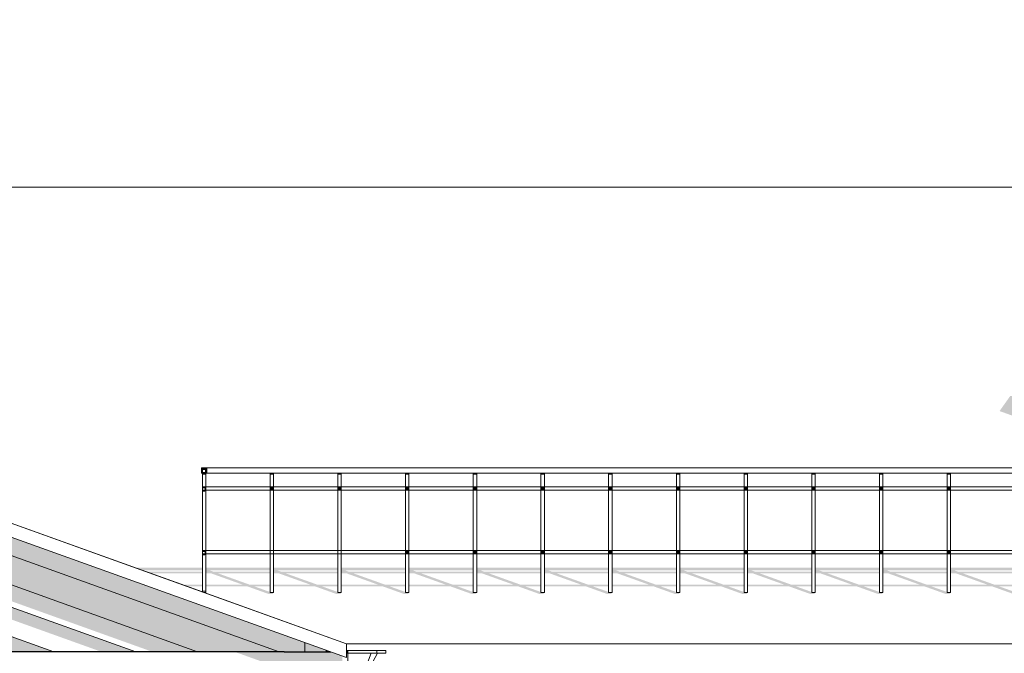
# Model space of a CAD drawing. Header units: millimetres. Extents: x -95523 to 190468, y -7401 to 17692.
# Tile 52 of 139: x -21893 to -14797, y 12432 to 17000. Entities that reach past the tile are written whole.
import ezdxf

# ---------------------------------------------------------------- set-up
doc = ezdxf.new("R2010")
doc.units = ezdxf.units.MM
doc.header["$MEASUREMENT"] = 0
for name, color, linetype, lineweight in [('Р_Фасад в осях 1-24_2_1 Молдинги_Ном._пера__1', 7, 'Continuous', 15), ('Р_Фасад в осях 1-24_2_1 Молдинги_Ном._пера__2', 8, 'Continuous', 15), ('Р_Фасад в осях 1-24_2_1 Молдинги_Ном._пера__21', 7, 'Continuous', 30), ('Р_Фасад в осях 1-24_2_1_Кровля (плоская)_Ном._пера__1', 7, 'Continuous', 15), ('Р_Фасад в осях 1-24_2_1_Кровля (плоская)_Ном._пера__2', 8, 'Continuous', 15), ('Р_Фасад в осях 1-24_2_1_Кровля (плоская)_Ном._пера__7', 7, 'Continuous', 15), ('Р_Фасад в осях 1-24_2_Новый_1 ВОДОСТОК_Ном._пера__141', 7, 'Continuous', 20), ('Р_Фасад в осях 1-24_2_Новый_1 ВОДОСТОК_Ном._пера__2', 8, 'Continuous', 15), ('Р_Фасад в осях 1-24_2_Новый_1_Конструктив-парапет_Ном._пера__2', 8, 'Continuous', 15), ('Р_Фасад в осях 1-24_2_Новый_1_Конструктив-парапет_Ном._пера__21', 7, 'Continuous', 30), ('Р_Фасад в осях 1-24_2_Новый_1_Ограждение кровли_Ном._пера__1', 7, 'Continuous', 15), ('Р_Фасад в осях 1-24_2_Новый_1_Ограждение кровли_Ном._пера__2', 8, 'Continuous', 15), ('Р_Фасад в осях 1-24_2_Новый_Конструктив - Стены Несущие_Ном._пера__2', 8, 'Continuous', 15)]:
    doc.layers.add(name, color=color, linetype=linetype, lineweight=lineweight)

msp = doc.modelspace()

# ---------------------------------------------------------------- hatches: boundary and pattern name
at = {"layer": 'Р_Фасад в осях 1-24_2_1 Молдинги_Ном._пера__2', "linetype": 'Continuous', "lineweight": 0, "true_color": 0x3f3f3f}
for points in [[(-32067.2, 16927.2), (-32067.2, 16767.2), (-20022, 12442.5), (-19837.3, 12442.5), (-19837.3, 12509.2), (-32067.2, 16900.2)], [(-32067.2, 16767.2), (-32067.2, 16555.3), (-20612, 12442.5), (-20022, 12442.5)], [(-20612, 12442.5), (-32067.2, 16555.3), (-32067.2, 16439.2), (-20935.6, 12442.5)], [(-32067.2, 16396), (-32067.2, 16307.3), (-21302.8, 12442.5), (-21055.9, 12442.5)], [(-19987.3, 12442.5), (-20343, 12442.5), (-19987.3, 12314.8)], [(-19987.3, 12442.5), (-19987.3, 12314.8), (-19925.2, 12292.5), (-19613.9, 12292.5), (-19567.3, 12358.4), (-19567.3, 12412.3), (-19651.5, 12442.5)]]:
    msp.add_hatch(color=250, dxfattribs=at).paths.add_polyline_path(points)
at = {"layer": 'Р_Фасад в осях 1-24_2_1_Кровля (плоская)_Ном._пера__2', "linetype": 'Continuous', "lineweight": 0, "true_color": 0x3f3f3f}
for points in [[(-14754.5, 14287.3), (-14831.4, 14178.5), (-14589.9, 14091.8), (-14589.9, 14287.3)], [(-20576.3, 13050.2), (-21066.1, 13050.3), (-21011.6, 13030.7), (-20576.3, 13030.7)], [(-20948.5, 13008), (-20576.3, 13008), (-20576.3, 13020.3), (-20982.5, 13020.3)], [(-20551.3, 12915.1), (-20253.5, 12915.1), (-20096.3, 12858.7), (-20071.3, 12858.7), (-20066.3, 12865.9), (-20077.8, 12870), (-20088.3, 12870), (-20088.3, 12873.8), (-20203.5, 12915.1), (-20088.3, 12915.1), (-20088.3, 12927.4), (-20237.5, 12927.4), (-20462.2, 13008), (-20088.3, 13008), (-20088.3, 13020.3), (-20496.3, 13020.3), (-20525.3, 13030.7), (-20088.3, 13030.7), (-20088.3, 13050.2), (-20551.3, 13050.2), (-20551.3, 13022.1), (-20546.3, 13020.3), (-20551.3, 13020.3), (-20551.3, 13008), (-20512.2, 13008), (-20287.5, 12927.4), (-20551.3, 12927.4)], [(-20063.3, 12927.4), (-20063.3, 12915.1), (-19765.5, 12915.1), (-19608.4, 12858.7), (-19583.4, 12858.7), (-19578.3, 12865.9), (-19589.8, 12870), (-19600.4, 12870), (-19600.4, 12873.8), (-19715.5, 12915.1), (-19600.4, 12915.1), (-19600.4, 12927.4), (-19749.6, 12927.4), (-19974.3, 13008), (-19600.4, 13008), (-19600.4, 13020.3), (-20008.3, 13020.3), (-20037.4, 13030.7), (-19600.4, 13030.7), (-19600.4, 13050.2), (-20063.3, 13050.2), (-20063.3, 13022.1), (-20058.3, 13020.3), (-20063.3, 13020.3), (-20063.3, 13008), (-20024.3, 13008), (-19799.6, 12927.4)], [(-19575.4, 12915.1), (-19277.6, 12915.1), (-19120.4, 12858.7), (-19095.4, 12858.7), (-19090.4, 12865.9), (-19101.9, 12870), (-19112.4, 12870), (-19112.4, 12873.8), (-19227.6, 12915.1), (-19112.4, 12915.1), (-19112.4, 12927.4), (-19261.6, 12927.4), (-19486.3, 13008), (-19112.4, 13008), (-19112.4, 13020.3), (-19520.4, 13020.3), (-19549.4, 13030.7), (-19112.4, 13030.7), (-19112.4, 13050.2), (-19575.4, 13050.2), (-19575.4, 13022.1), (-19570.4, 13020.3), (-19575.4, 13020.3), (-19575.4, 13008), (-19536.3, 13008), (-19311.6, 12927.4), (-19575.4, 12927.4)], [(-19087.4, 12927.4), (-19087.4, 12915.1), (-18789.6, 12915.1), (-18632.5, 12858.7), (-18607.5, 12858.7), (-18602.4, 12865.9), (-18613.9, 12870), (-18624.5, 12870), (-18624.5, 12873.8), (-18739.6, 12915.1), (-18624.5, 12915.1), (-18624.5, 12927.4), (-18773.7, 12927.4), (-18998.4, 13008), (-18624.5, 13008), (-18624.5, 13020.3), (-19032.4, 13020.3), (-19061.5, 13030.7), (-18624.5, 13030.7), (-18624.5, 13050.2), (-19087.4, 13050.2), (-19087.4, 13022.1), (-19082.4, 13020.3), (-19087.4, 13020.3), (-19087.4, 13008), (-19048.4, 13008), (-18823.7, 12927.4)], [(-18599.5, 12927.4), (-18599.5, 12915.1), (-18301.7, 12915.1), (-18144.5, 12858.7), (-18119.5, 12858.7), (-18114.5, 12865.9), (-18126, 12870), (-18136.5, 12870), (-18136.5, 12873.8), (-18251.7, 12915.1), (-18136.5, 12915.1), (-18136.5, 12927.4), (-18285.7, 12927.4), (-18510.4, 13008), (-18136.5, 13008), (-18136.5, 13020.3), (-18544.5, 13020.3), (-18573.5, 13030.7), (-18136.5, 13030.7), (-18136.5, 13050.2), (-18599.5, 13050.2), (-18599.5, 13022.1), (-18594.5, 13020.3), (-18599.5, 13020.3), (-18599.5, 13008), (-18560.4, 13008), (-18335.7, 12927.4)], [(-18111.5, 12915.1), (-17813.7, 12915.1), (-17656.6, 12858.7), (-17631.6, 12858.7), (-17626.5, 12865.9), (-17638, 12870), (-17648.6, 12870), (-17648.6, 12873.8), (-17763.7, 12915.1), (-17648.6, 12915.1), (-17648.6, 12927.4), (-17797.8, 12927.4), (-18022.5, 13008), (-17648.6, 13008), (-17648.6, 13020.3), (-18056.5, 13020.3), (-18085.6, 13030.7), (-17648.6, 13030.7), (-17648.6, 13050.2), (-18111.5, 13050.2), (-18111.5, 13022.1), (-18106.5, 13020.3), (-18111.5, 13020.3), (-18111.5, 13008), (-18072.5, 13008), (-17847.8, 12927.4), (-18111.5, 12927.4)], [(-17623.6, 12927.4), (-17623.6, 12915.1), (-17325.8, 12915.1), (-17168.6, 12858.7), (-17143.6, 12858.7), (-17138.6, 12865.9), (-17150.1, 12870), (-17160.6, 12870), (-17160.6, 12873.8), (-17275.8, 12915.1), (-17160.6, 12915.1), (-17160.6, 12927.4), (-17309.8, 12927.4), (-17534.5, 13008), (-17160.6, 13008), (-17160.6, 13020.3), (-17568.6, 13020.3), (-17597.6, 13030.7), (-17160.6, 13030.7), (-17160.6, 13050.2), (-17623.6, 13050.2), (-17623.6, 13022.1), (-17618.6, 13020.3), (-17623.6, 13020.3), (-17623.6, 13008), (-17584.5, 13008), (-17359.8, 12927.4)], [(-17135.6, 12927.4), (-17135.6, 12915.1), (-16837.8, 12915.1), (-16680.7, 12858.7), (-16655.7, 12858.7), (-16650.6, 12865.9), (-16662.1, 12870), (-16672.7, 12870), (-16672.7, 12873.8), (-16787.8, 12915.1), (-16672.7, 12915.1), (-16672.7, 12927.3), (-16821.9, 12927.4), (-17046.6, 13008), (-16672.7, 13008), (-16672.7, 13020.3), (-17080.6, 13020.3), (-17109.7, 13030.7), (-16672.7, 13030.7), (-16672.7, 13050.2), (-17135.6, 13050.2), (-17135.6, 13022.1), (-17130.6, 13020.3), (-17135.6, 13020.3), (-17135.6, 13008), (-17096.6, 13008), (-16871.9, 12927.4)], [(-16647.7, 12927.3), (-16647.7, 12915.1), (-16349.9, 12915.1), (-16192.7, 12858.7), (-16167.7, 12858.7), (-16162.7, 12865.9), (-16174.2, 12870), (-16184.7, 12870), (-16184.7, 12873.8), (-16299.9, 12915.1), (-16184.7, 12915.1), (-16184.7, 12927.3), (-16333.9, 12927.3), (-16558.6, 13008), (-16184.7, 13008), (-16184.7, 13020.2), (-16592.7, 13020.3), (-16621.7, 13030.7), (-16184.7, 13030.7), (-16184.7, 13050.2), (-16647.7, 13050.2), (-16647.7, 13022.1), (-16642.7, 13020.3), (-16647.7, 13020.3), (-16647.7, 13008), (-16608.6, 13008), (-16383.9, 12927.3)], [(-16159.7, 12927.3), (-16159.7, 12915.1), (-15861.9, 12915.1), (-15704.8, 12858.7), (-15679.8, 12858.7), (-15674.7, 12865.9), (-15686.2, 12870), (-15696.8, 12870), (-15696.8, 12873.8), (-15811.9, 12915.1), (-15696.8, 12915.1), (-15696.8, 12927.3), (-15846, 12927.3), (-16070.7, 13008), (-15696.8, 13008), (-15696.8, 13020.2), (-16104.7, 13020.2), (-16133.8, 13030.7), (-15696.8, 13030.7), (-15696.8, 13050.2), (-16159.7, 13050.2), (-16159.7, 13022.1), (-16154.7, 13020.2), (-16159.7, 13020.2), (-16159.7, 13008), (-16120.7, 13008), (-15896, 12927.3)], [(-15671.8, 12927.3), (-15671.8, 12915.1), (-15374, 12915.1), (-15216.8, 12858.7), (-15191.8, 12858.7), (-15186.7, 12865.9), (-15198.3, 12870), (-15208.8, 12870), (-15208.8, 12873.8), (-15324, 12915.1), (-15208.8, 12915.1), (-15208.8, 12927.3), (-15358, 12927.3), (-15582.7, 13008), (-15208.8, 13008), (-15208.8, 13020.2), (-15616.8, 13020.2), (-15645.8, 13030.7), (-15208.8, 13030.7), (-15208.8, 13050.2), (-15671.8, 13050.2), (-15671.8, 13022.1), (-15666.8, 13020.2), (-15671.8, 13020.2), (-15671.8, 13008), (-15632.7, 13008), (-15408, 12927.3)], [(-15183.8, 12927.3), (-15183.8, 12915.1), (-14886, 12915.1), (-14728.9, 12858.7), (-14703.9, 12858.7), (-14698.8, 12865.9), (-14710.3, 12870), (-14720.9, 12870), (-14720.9, 12873.8), (-14836, 12915.1), (-14720.9, 12915.1), (-14720.9, 12927.3), (-14870.1, 12927.3), (-15094.8, 13008), (-14720.9, 13008), (-14720.9, 13020.2), (-15128.8, 13020.2), (-15157.9, 13030.7), (-14720.9, 13030.7), (-14720.9, 13050.2), (-15183.8, 13050.2), (-15183.8, 13022.1), (-15178.8, 13020.2), (-15183.8, 13020.2), (-15183.8, 13008), (-15144.8, 13008), (-14920.1, 12927.3)], [(-20576.3, 12927.4), (-20723.8, 12927.4), (-20689.8, 12915.1), (-20576.3, 12915.1)], [(-19837.3, 12509.2), (-19837.3, 12442.5), (-19682.2, 12442.5), (-19682.2, 12453.5)]]:
    msp.add_hatch(color=250, dxfattribs=at).paths.add_polyline_path(points)
at = {"layer": 'Р_Фасад в осях 1-24_2_Новый_1 ВОДОСТОК_Ном._пера__2', "linetype": 'Continuous', "lineweight": 0, "true_color": 0x3f3f3f}
msp.add_hatch(color=250, dxfattribs=at).paths.add_polyline_path([(-19536.9, 12432), (-19528, 12432), (-19528, 12452), (-19536.9, 12452)])
at = {"layer": 'Р_Фасад в осях 1-24_2_Новый_1_Конструктив-парапет_Ном._пера__2', "linetype": 'Continuous', "lineweight": 0, "true_color": 0x3f3f3f}
msp.add_hatch(color=250, dxfattribs=at).paths.add_polyline_path([(-19682.2, 12453.5), (-19682.2, 12442.5), (-19651.5, 12442.5)])
at = {"layer": 'Р_Фасад в осях 1-24_2_Новый_1_Ограждение кровли_Ном._пера__2', "linetype": 'Continuous', "lineweight": 0, "true_color": 0x3f3f3f}
for points in [[(-20549.8, 13764), (-20577.8, 13764), (-20577.8, 13736), (-20576.3, 13736), (-20576.3, 13760), (-20551.3, 13760), (-20551.3, 13750), (-20551.3, 13736), (-20549.8, 13736)], [(-20551.3, 13760), (-20576.3, 13760), (-20576.3, 13753.4), (-20557.3, 13753.4), (-20557.3, 13736), (-20551.3, 13736)], [(-20551.3, 13730), (-20576.3, 13730), (-20576.3, 13719.4), (-20551.3, 13719.4)], [(-20088.3, 13730), (-20088.3, 13719.4), (-20063.3, 13719.4), (-20063.3, 13730)], [(-19600.4, 13719.4), (-19575.4, 13719.4), (-19575.4, 13730), (-19600.4, 13730)], [(-19112.4, 13730), (-19112.4, 13719.4), (-19087.4, 13719.4), (-19087.4, 13730)], [(-18624.5, 13719.4), (-18599.5, 13719.4), (-18599.5, 13730), (-18624.5, 13730)], [(-18136.5, 13719.4), (-18111.5, 13719.4), (-18111.5, 13730), (-18136.5, 13730)], [(-17623.6, 13730), (-17648.6, 13730), (-17648.6, 13719.4), (-17623.6, 13719.4)], [(-17160.6, 13719.4), (-17135.6, 13719.4), (-17135.6, 13730), (-17160.6, 13730)], [(-16672.7, 13730), (-16672.7, 13719.4), (-16647.7, 13719.4), (-16647.7, 13730)], [(-16184.7, 13719.4), (-16159.7, 13719.4), (-16159.7, 13730), (-16184.7, 13730)], [(-15696.8, 13719.4), (-15671.8, 13719.4), (-15671.8, 13730), (-15696.8, 13730)], [(-15208.8, 13719.4), (-15183.8, 13719.4), (-15183.8, 13730), (-15208.8, 13730)], [(-20576.3, 13621.8), (-20558.8, 13621.8), (-20558.8, 13607.5), (-20551.3, 13607.5), (-20551.3, 13632.5), (-20576.3, 13632.5)], [(-20063.3, 13632.5), (-20088.3, 13632.5), (-20088.3, 13607.5), (-20063.3, 13607.5)], [(-19575.4, 13632.5), (-19600.4, 13632.5), (-19600.4, 13607.5), (-19575.4, 13607.5)], [(-19112.4, 13607.5), (-19087.4, 13607.5), (-19087.4, 13632.5), (-19112.4, 13632.5)], [(-18599.5, 13632.5), (-18624.5, 13632.5), (-18624.5, 13607.5), (-18599.5, 13607.5)], [(-18111.5, 13632.5), (-18136.5, 13632.5), (-18136.5, 13607.5), (-18111.5, 13607.5)], [(-17623.6, 13632.5), (-17648.6, 13632.5), (-17648.6, 13607.5), (-17623.6, 13607.5)], [(-17135.6, 13632.5), (-17160.6, 13632.5), (-17160.6, 13607.5), (-17135.6, 13607.5)], [(-16672.7, 13607.5), (-16647.7, 13607.5), (-16647.7, 13632.5), (-16672.7, 13632.5)], [(-16184.7, 13632.5), (-16184.7, 13607.5), (-16159.7, 13607.5), (-16159.7, 13632.5)], [(-15696.8, 13607.5), (-15671.8, 13607.5), (-15671.8, 13632.5), (-15696.8, 13632.5)], [(-15208.8, 13607.5), (-15183.8, 13607.5), (-15183.8, 13632.5), (-15208.8, 13632.5)], [(-20576.3, 13607.5), (-20576.3, 13596.9), (-20558.8, 13596.9), (-20551.3, 13607.5)], [(-20576.3, 13173.6), (-20576.3, 13163), (-20558.8, 13163), (-20558.8, 13148.7), (-20551.3, 13148.7), (-20551.3, 13173.6)], [(-20576.3, 13148.7), (-20576.3, 13138.1), (-20558.8, 13138.1), (-20551.3, 13148.7)], [(-19087.4, 13173.7), (-19112.4, 13173.7), (-19112.4, 13148.7), (-19087.4, 13148.7)], [(-18599.5, 13173.7), (-18624.5, 13173.7), (-18624.5, 13148.7), (-18599.5, 13148.7)], [(-18111.5, 13173.7), (-18136.5, 13173.7), (-18136.5, 13148.7), (-18111.5, 13148.7)], [(-17623.6, 13173.7), (-17648.6, 13173.7), (-17648.6, 13148.7), (-17623.6, 13148.7)], [(-17160.6, 13148.7), (-17135.6, 13148.7), (-17135.6, 13173.7), (-17160.6, 13173.7)], [(-16672.7, 13148.7), (-16647.7, 13148.7), (-16647.7, 13173.7), (-16672.7, 13173.7)], [(-16184.7, 13173.7), (-16184.7, 13148.7), (-16159.7, 13148.7), (-16159.7, 13173.7)], [(-15671.8, 13173.7), (-15696.8, 13173.7), (-15696.8, 13148.7), (-15671.8, 13148.7)], [(-15208.8, 13148.7), (-15183.8, 13148.7), (-15183.8, 13173.7), (-15208.8, 13173.7)]]:
    msp.add_hatch(color=250, dxfattribs=at).paths.add_polyline_path(points)
at = {"layer": 'Р_Фасад в осях 1-24_2_Новый_Конструктив - Стены Несущие_Ном._пера__2', "linetype": 'Continuous', "lineweight": 0, "true_color": 0x3f3f3f}
msp.add_hatch(color=250, dxfattribs=at).paths.add_polyline_path([(-22577.2, 12442.5), (-21647.7, 12442.5), (-22577.2, 12776.2)])

# ---------------------------------------------------------------- linework, layer by layer
at = {"layer": 'Р_Фасад в осях 1-24_2_1 Молдинги_Ном._пера__1', "color": 7, "linetype": 'Continuous', "lineweight": 15}
for p, q in [((-20022, 12442.5), (-32067.2, 16767.2)), ((-20612, 12442.5), (-32067.2, 16555.3)), ((-21055.9, 12442.5), (-32067.2, 16396)), ((-21647.7, 12442.5), (-32067.2, 16183.5)), ((-19837.3, 12442.5), (-19837.3, 12509.2))]:
    msp.add_line(p, q, dxfattribs=at)
at = {"layer": 'Р_Фасад в осях 1-24_2_1 Молдинги_Ном._пера__21', "color": 7, "linetype": 'Continuous', "lineweight": 30}
for q in [(-24997.6, 12442.5), (-19651.5, 12442.5)]:
    msp.add_line((-19987.3, 12442.5), q, dxfattribs=at)
at = {"layer": 'Р_Фасад в осях 1-24_2_1_Кровля (плоская)_Ном._пера__1', "color": 7, "linetype": 'Continuous', "lineweight": 15}
for p, q in [((-32067.2, 17000), (-19536.9, 12501.2)), ((-19536.9, 12401.4), (-32067.2, 16900.2)), ((-19536.9, 12401.4), (-19536.9, 12501.2))]:
    msp.add_line(p, q, dxfattribs=at)
at = {"layer": 'Р_Фасад в осях 1-24_2_1_Кровля (плоская)_Ном._пера__7', "color": 7, "linetype": 'Continuous', "lineweight": 15}
for p, q in [((-28701.9, 15791.8), (-13710.8, 15791.8)), ((-13710.8, 15791.8), (-28701.9, 15791.8)), ((-28701.9, 15791.8), (-20576.3, 12874.4)), ((-20564, 12870), (-19536.9, 12501.2)), ((-19536.9, 12501.2), (-13498.6, 12501.3))]:
    msp.add_line(p, q, dxfattribs=at)
at = {"layer": 'Р_Фасад в осях 1-24_2_Новый_1 ВОДОСТОК_Ном._пера__141', "color": 7, "linetype": 'Continuous', "lineweight": 20}
for p, q in [((-19536.9, 12452), (-19528, 12452)), ((-19536.9, 12432), (-19528, 12432)), ((-19528, 12452), (-19528, 12432)), ((-19528, 12452), (-19318, 12452)), ((-19528, 12432), (-19528, 12282)), ((-19528, 12432), (-19318, 12432)), ((-19360.8, 12432), (-19418, 12282)), ((-19314.4, 12432), (-19395.2, 12282)), ((-19318, 12452), (-19318, 12432)), ((-19253.8, 12452), (-19318, 12452)), ((-19253.8, 12432), (-19318, 12432)), ((-19253.8, 12452), (-19253.8, 12432))]:
    msp.add_line(p, q, dxfattribs=at)
at = {"layer": 'Р_Фасад в осях 1-24_2_Новый_1_Конструктив-парапет_Ном._пера__21', "color": 7, "linetype": 'Continuous', "lineweight": 30}
msp.add_line((-19682.2, 12442.5), (-19682.2, 12453.5), dxfattribs=at)
at = {"layer": 'Р_Фасад в осях 1-24_2_Новый_1_Ограждение кровли_Ном._пера__1', "color": 7, "linetype": 'Continuous', "lineweight": 15}
for p, q in [((-20583.8, 13770), (-20583.8, 13730)), ((-20543.8, 13770), (-20583.8, 13770)), ((-20543.8, 13730), (-20543.8, 13770)), ((-13732.5, 13770), (-20543.8, 13770)), ((-20583.8, 13730), (-20543.8, 13730)), ((-20577.8, 13764), (-20549.8, 13764)), ((-20577.8, 13736), (-20577.8, 13764)), ((-20549.8, 13736), (-20577.8, 13736)), ((-20551.3, 13760), (-20576.3, 13760)), ((-20576.3, 13736), (-20576.3, 13760)), ((-20576.3, 13632.5), (-20576.3, 13730)), ((-20551.3, 13736), (-20551.3, 13760)), ((-20551.3, 13632.5), (-20551.3, 13730)), ((-20549.8, 13764), (-20549.8, 13736)), ((-13732.5, 13730), (-20543.8, 13730)), ((-20088.3, 13632.5), (-20088.3, 13730)), ((-20063.3, 13632.5), (-20063.3, 13730)), ((-19600.4, 13632.5), (-19600.4, 13730)), ((-19575.4, 13632.5), (-19575.4, 13730)), ((-19112.4, 13632.5), (-19112.4, 13730)), ((-19087.4, 13632.5), (-19087.4, 13730)), ((-18624.5, 13632.5), (-18624.5, 13730)), ((-18599.5, 13632.5), (-18599.5, 13730)), ((-18136.5, 13632.5), (-18136.5, 13730)), ((-18111.5, 13632.5), (-18111.5, 13730)), ((-17648.6, 13632.5), (-17648.6, 13730)), ((-17623.6, 13632.5), (-17623.6, 13730)), ((-17160.6, 13632.5), (-17160.6, 13730)), ((-17135.6, 13632.5), (-17135.6, 13730)), ((-16672.7, 13632.5), (-16672.7, 13730)), ((-16647.7, 13632.5), (-16647.7, 13730)), ((-16184.7, 13632.5), (-16184.7, 13730)), ((-16159.7, 13632.5), (-16159.7, 13730)), ((-15696.8, 13632.5), (-15696.8, 13730)), ((-15671.8, 13632.5), (-15671.8, 13730)), ((-15208.8, 13632.5), (-15208.8, 13730)), ((-15183.8, 13632.5), (-15183.8, 13730)), ((-20576.3, 13632.5), (-20576.3, 13607.5)), ((-20551.3, 13632.5), (-20576.3, 13632.5)), ((-20576.3, 13632.5), (-20551.3, 13632.5)), ((-20576.3, 13607.5), (-20576.3, 13632.5)), ((-20088.3, 13632.5), (-20551.3, 13632.5)), ((-20551.3, 13607.5), (-20551.3, 13632.5)), ((-20551.3, 13632.5), (-20551.3, 13607.5)), ((-20063.3, 13632.5), (-20088.3, 13632.5)), ((-20088.3, 13607.5), (-20088.3, 13632.5)), ((-19600.4, 13632.5), (-20063.3, 13632.5)), ((-20063.3, 13607.5), (-20063.3, 13632.5)), ((-19575.4, 13632.5), (-19600.4, 13632.5)), ((-19600.4, 13607.5), (-19600.4, 13632.5)), ((-19112.4, 13632.5), (-19575.4, 13632.5)), ((-19575.4, 13607.5), (-19575.4, 13632.5)), ((-19087.4, 13632.5), (-19112.4, 13632.5)), ((-19112.4, 13607.5), (-19112.4, 13632.5)), ((-18624.5, 13632.5), (-19087.4, 13632.5)), ((-19087.4, 13607.5), (-19087.4, 13632.5)), ((-18599.5, 13632.5), (-18624.5, 13632.5)), ((-18624.5, 13607.5), (-18624.5, 13632.5)), ((-18136.5, 13632.5), (-18599.5, 13632.5)), ((-18599.5, 13607.5), (-18599.5, 13632.5)), ((-18111.5, 13632.5), (-18136.5, 13632.5)), ((-18136.5, 13607.5), (-18136.5, 13632.5)), ((-17648.6, 13632.5), (-18111.5, 13632.5)), ((-18111.5, 13607.5), (-18111.5, 13632.5)), ((-17623.6, 13632.5), (-17648.6, 13632.5)), ((-17648.6, 13607.5), (-17648.6, 13632.5)), ((-17160.6, 13632.5), (-17623.6, 13632.5)), ((-17623.6, 13607.5), (-17623.6, 13632.5)), ((-17135.6, 13632.5), (-17160.6, 13632.5)), ((-17160.6, 13607.5), (-17160.6, 13632.5)), ((-16672.7, 13632.5), (-17135.6, 13632.5)), ((-17135.6, 13607.5), (-17135.6, 13632.5)), ((-16647.7, 13632.5), (-16672.7, 13632.5)), ((-16672.7, 13607.5), (-16672.7, 13632.5)), ((-16184.7, 13632.5), (-16647.7, 13632.5)), ((-16647.7, 13607.5), (-16647.7, 13632.5)), ((-16159.7, 13632.5), (-16184.7, 13632.5)), ((-16184.7, 13607.5), (-16184.7, 13632.5)), ((-15696.8, 13632.5), (-16159.7, 13632.5)), ((-16159.7, 13607.5), (-16159.7, 13632.5)), ((-15671.8, 13632.5), (-15696.8, 13632.5)), ((-15696.8, 13607.5), (-15696.8, 13632.5)), ((-15208.8, 13632.5), (-15671.8, 13632.5)), ((-15671.8, 13607.5), (-15671.8, 13632.5)), ((-15183.8, 13632.5), (-15208.8, 13632.5)), ((-15208.8, 13607.5), (-15208.8, 13632.5)), ((-14720.9, 13632.5), (-15183.8, 13632.5)), ((-15183.8, 13607.5), (-15183.8, 13632.5)), ((-20576.3, 13173.7), (-20576.3, 13607.5)), ((-20576.3, 13607.5), (-20551.3, 13607.5)), ((-20551.3, 13607.5), (-20576.3, 13607.5)), ((-20088.3, 13607.5), (-20551.3, 13607.5)), ((-20551.3, 13173.7), (-20551.3, 13607.5)), ((-20063.3, 13607.5), (-20088.3, 13607.5)), ((-20088.3, 13173.7), (-20088.3, 13607.5)), ((-19600.4, 13607.5), (-20063.3, 13607.5)), ((-20063.3, 13173.7), (-20063.3, 13607.5)), ((-19575.4, 13607.5), (-19600.4, 13607.5)), ((-19600.4, 13173.7), (-19600.4, 13607.5)), ((-19112.4, 13607.5), (-19575.4, 13607.5)), ((-19575.4, 13173.7), (-19575.4, 13607.5)), ((-19087.4, 13607.5), (-19112.4, 13607.5)), ((-19112.4, 13173.7), (-19112.4, 13607.5)), ((-18624.5, 13607.5), (-19087.4, 13607.5)), ((-19087.4, 13173.7), (-19087.4, 13607.5)), ((-18599.5, 13607.5), (-18624.5, 13607.5)), ((-18624.5, 13173.7), (-18624.5, 13607.5)), ((-18136.5, 13607.5), (-18599.5, 13607.5)), ((-18599.5, 13173.7), (-18599.5, 13607.5)), ((-18111.5, 13607.5), (-18136.5, 13607.5)), ((-18136.5, 13173.7), (-18136.5, 13607.5)), ((-17648.6, 13607.5), (-18111.5, 13607.5)), ((-18111.5, 13173.7), (-18111.5, 13607.5)), ((-17623.6, 13607.5), (-17648.6, 13607.5)), ((-17648.6, 13173.7), (-17648.6, 13607.5)), ((-17160.6, 13607.5), (-17623.6, 13607.5)), ((-17623.6, 13173.7), (-17623.6, 13607.5)), ((-17135.6, 13607.5), (-17160.6, 13607.5)), ((-17160.6, 13173.7), (-17160.6, 13607.5)), ((-16672.7, 13607.5), (-17135.6, 13607.5)), ((-17135.6, 13173.7), (-17135.6, 13607.5)), ((-16647.7, 13607.5), (-16672.7, 13607.5)), ((-16672.7, 13173.7), (-16672.7, 13607.5)), ((-16184.7, 13607.5), (-16647.7, 13607.5)), ((-16647.7, 13173.7), (-16647.7, 13607.5)), ((-16159.7, 13607.5), (-16184.7, 13607.5)), ((-16184.7, 13173.7), (-16184.7, 13607.5)), ((-15696.8, 13607.5), (-16159.7, 13607.5)), ((-16159.7, 13173.7), (-16159.7, 13607.5)), ((-15671.8, 13607.5), (-15696.8, 13607.5)), ((-15696.8, 13173.7), (-15696.8, 13607.5)), ((-15208.8, 13607.5), (-15671.8, 13607.5)), ((-15671.8, 13173.7), (-15671.8, 13607.5)), ((-15183.8, 13607.5), (-15208.8, 13607.5)), ((-15208.8, 13173.7), (-15208.8, 13607.5)), ((-14720.9, 13607.5), (-15183.8, 13607.5)), ((-15183.8, 13173.7), (-15183.8, 13607.5)), ((-20576.3, 13173.7), (-20576.3, 13148.7)), ((-20551.3, 13173.7), (-20576.3, 13173.7)), ((-20576.3, 13173.7), (-20551.3, 13173.6)), ((-20576.3, 13148.7), (-20576.3, 13173.6)), ((-20576.3, 12880), (-20576.3, 13148.7)), ((-20576.3, 13148.7), (-20551.3, 13148.7)), ((-20551.3, 13148.7), (-20576.3, 13148.7)), ((-20088.3, 13173.7), (-20551.3, 13173.7)), ((-20551.3, 13148.7), (-20551.3, 13173.7)), ((-20551.3, 13173.6), (-20551.3, 13148.7)), ((-20088.3, 13148.7), (-20551.3, 13148.7)), ((-20551.3, 12880), (-20551.3, 13148.7)), ((-20063.3, 13173.7), (-20088.3, 13173.7)), ((-20088.3, 13148.7), (-20088.3, 13173.7)), ((-20063.3, 13148.7), (-20088.3, 13148.7)), ((-20088.3, 12870), (-20088.3, 13148.7)), ((-19600.4, 13173.7), (-20063.3, 13173.7)), ((-20063.3, 13148.7), (-20063.3, 13173.7)), ((-19600.4, 13148.7), (-20063.3, 13148.7)), ((-20063.3, 12870), (-20063.3, 13148.7)), ((-19575.4, 13173.7), (-19600.4, 13173.7)), ((-19600.4, 13148.7), (-19600.4, 13173.7)), ((-19575.4, 13148.7), (-19600.4, 13148.7)), ((-19600.4, 12870), (-19600.4, 13148.7)), ((-19112.4, 13173.7), (-19575.4, 13173.7)), ((-19575.4, 13148.7), (-19575.4, 13173.7)), ((-19112.4, 13148.7), (-19575.4, 13148.7)), ((-19575.4, 12870), (-19575.4, 13148.7)), ((-19087.4, 13173.7), (-19112.4, 13173.7)), ((-19112.4, 13148.7), (-19112.4, 13173.7)), ((-19087.4, 13148.7), (-19112.4, 13148.7)), ((-19112.4, 12870), (-19112.4, 13148.7)), ((-18624.5, 13173.7), (-19087.4, 13173.7)), ((-19087.4, 13148.7), (-19087.4, 13173.7)), ((-18624.5, 13148.7), (-19087.4, 13148.7)), ((-19087.4, 12870), (-19087.4, 13148.7)), ((-18599.5, 13173.7), (-18624.5, 13173.7)), ((-18624.5, 13148.7), (-18624.5, 13173.7)), ((-18599.5, 13148.7), (-18624.5, 13148.7)), ((-18624.5, 12870), (-18624.5, 13148.7)), ((-18136.5, 13173.7), (-18599.5, 13173.7)), ((-18599.5, 13148.7), (-18599.5, 13173.7)), ((-18136.5, 13148.7), (-18599.5, 13148.7)), ((-18599.5, 12870), (-18599.5, 13148.7)), ((-18111.5, 13173.7), (-18136.5, 13173.7)), ((-18136.5, 13148.7), (-18136.5, 13173.7)), ((-18111.5, 13148.7), (-18136.5, 13148.7)), ((-18136.5, 12870), (-18136.5, 13148.7)), ((-17648.6, 13173.7), (-18111.5, 13173.7)), ((-18111.5, 13148.7), (-18111.5, 13173.7)), ((-17648.6, 13148.7), (-18111.5, 13148.7)), ((-18111.5, 12870), (-18111.5, 13148.7)), ((-17623.6, 13173.7), (-17648.6, 13173.7)), ((-17648.6, 13148.7), (-17648.6, 13173.7)), ((-17623.6, 13148.7), (-17648.6, 13148.7)), ((-17648.6, 12870), (-17648.6, 13148.7)), ((-17160.6, 13173.7), (-17623.6, 13173.7)), ((-17623.6, 13148.7), (-17623.6, 13173.7)), ((-17160.6, 13148.7), (-17623.6, 13148.7)), ((-17623.6, 12870), (-17623.6, 13148.7)), ((-17135.6, 13173.7), (-17160.6, 13173.7)), ((-17160.6, 13148.7), (-17160.6, 13173.7)), ((-17135.6, 13148.7), (-17160.6, 13148.7)), ((-17160.6, 12870), (-17160.6, 13148.7)), ((-16672.7, 13173.7), (-17135.6, 13173.7)), ((-17135.6, 13148.7), (-17135.6, 13173.7)), ((-16672.7, 13148.7), (-17135.6, 13148.7)), ((-17135.6, 12870), (-17135.6, 13148.7)), ((-16647.7, 13173.7), (-16672.7, 13173.7)), ((-16672.7, 13148.7), (-16672.7, 13173.7)), ((-16647.7, 13148.7), (-16672.7, 13148.7)), ((-16672.7, 12870), (-16672.7, 13148.7)), ((-16184.7, 13173.7), (-16647.7, 13173.7)), ((-16647.7, 13148.7), (-16647.7, 13173.7)), ((-16184.7, 13148.7), (-16647.7, 13148.7)), ((-16647.7, 12870), (-16647.7, 13148.7)), ((-16159.7, 13173.7), (-16184.7, 13173.7)), ((-16184.7, 13148.7), (-16184.7, 13173.7)), ((-16159.7, 13148.7), (-16184.7, 13148.7)), ((-16184.7, 12870), (-16184.7, 13148.7)), ((-15696.8, 13173.7), (-16159.7, 13173.7)), ((-16159.7, 13148.7), (-16159.7, 13173.7)), ((-15696.8, 13148.7), (-16159.7, 13148.7)), ((-16159.7, 12870), (-16159.7, 13148.7)), ((-15671.8, 13173.7), (-15696.8, 13173.7)), ((-15696.8, 13148.7), (-15696.8, 13173.7)), ((-15671.8, 13148.7), (-15696.8, 13148.7)), ((-15696.8, 12870), (-15696.8, 13148.7)), ((-15208.8, 13173.7), (-15671.8, 13173.7)), ((-15671.8, 13148.7), (-15671.8, 13173.7)), ((-15208.8, 13148.7), (-15671.8, 13148.7)), ((-15671.8, 12870), (-15671.8, 13148.7)), ((-15183.8, 13173.7), (-15208.8, 13173.7)), ((-15208.8, 13148.7), (-15208.8, 13173.7)), ((-15183.8, 13148.7), (-15208.8, 13148.7)), ((-15208.8, 12870), (-15208.8, 13148.7)), ((-14720.9, 13173.7), (-15183.8, 13173.7)), ((-15183.8, 13148.7), (-15183.8, 13173.7)), ((-14720.9, 13148.7), (-15183.8, 13148.7)), ((-15183.8, 12870), (-15183.8, 13148.7)), ((-20576.3, 12874.4), (-20576.3, 12880)), ((-20551.3, 12880), (-20576.3, 12880)), ((-20551.3, 12870), (-20564.1, 12870)), ((-20551.3, 12870), (-20551.3, 12880)), ((-20063.3, 12870), (-20088.3, 12870)), ((-19575.4, 12870), (-19600.4, 12870)), ((-19087.4, 12870), (-19112.4, 12870)), ((-18599.5, 12870), (-18624.5, 12870)), ((-18111.5, 12870), (-18136.5, 12870)), ((-17623.6, 12870), (-17648.6, 12870)), ((-17135.6, 12870), (-17160.6, 12870)), ((-16647.7, 12870), (-16672.7, 12870)), ((-16159.7, 12870), (-16184.7, 12870)), ((-15671.8, 12870), (-15696.8, 12870)), ((-15183.8, 12870), (-15208.8, 12870))]:
    msp.add_line(p, q, dxfattribs=at)

doc.saveas('drawing.dxf')
